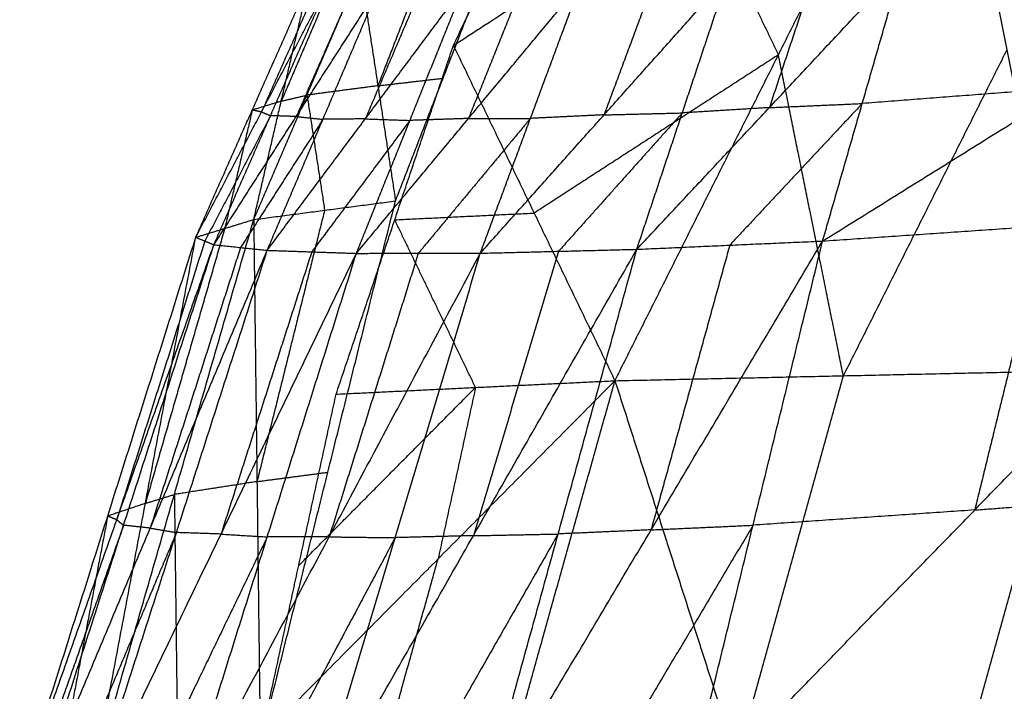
# Model space of a CAD drawing. Header units: millimetres. Extents: x -106 to 110, y -96 to 120.
# Tile 151 of 256: x -104.96 to -102.09, y -1.39 to 0.57. Entities that reach past the tile are written whole.
import ezdxf

# ---------------------------------------------------------------- set-up
doc = ezdxf.new("R2010")
doc.units = ezdxf.units.MM
doc.header["$MEASUREMENT"] = 0
doc.layers.add('Default', color=7, linetype='Continuous', true_color=0x000000)

msp = doc.modelspace()

# ---------------------------------------------------------------- linework, layer by layer
at = {"layer": 'Default'}
for points in [[(-103.6911, 0.4968, 11.9622), (-102.9791, 0.9579, 12.0244), (-102.2672, 1.4191, 12.0866)], [(-103.2202, -0.4804, 10.861), (-102.7437, 0.4693, 11.4738), (-102.2672, 1.4191, 12.0866)], [(-102.2672, 1.4191, 12.0866), (-102.0779, 0.4839, 11.0801), (-101.8886, -0.4513, 10.0737)], [(-103.6911, 0.4968, 11.9622), (-103.4753, 0.9469, 12.3233), (-103.2595, 1.397, 12.6844)], [(-102.9791, 0.9579, 12.0244), (-102.8614, 0.7136, 11.7491), (-102.7437, 0.4693, 11.4738)], [(-102.6147, -0.0733, 13.7473), (-101.8969, 0.3737, 13.6839), (-101.1791, 0.8207, 13.6205)], [(-103.8598, 0.0436, 11.6614), (-103.721, 0.4012, 11.9059), (-103.5822, 0.7588, 12.1504)], [(-103.7724, 0.7368, 12.2885), (-103.8418, 0.558, 12.1663), (-103.9112, 0.3792, 12.0441)], [(-103.1564, -0.0974, 13.6388), (-102.7701, 0.3155, 13.6981), (-102.3838, 0.7283, 13.7574)], [(-102.6147, -0.0733, 13.7473), (-102.4992, 0.3275, 13.7523), (-102.3838, 0.7283, 13.7574)], [(-104.2731, -0.0107, 11.9696), (-104.1178, 0.352, 12.1982), (-103.9626, 0.7148, 12.4267)], [(-104.0377, 0.697, 12.6096), (-104.1153, 0.5156, 12.4953), (-104.1929, 0.3343, 12.3811)], [(-103.9626, 0.7148, 12.4267), (-103.9112, 0.3792, 12.0441), (-103.8598, 0.0436, 11.6614)], [(-103.6126, -0.1089, 13.4553), (-103.2519, 0.2944, 13.5796), (-102.8913, 0.6976, 13.7039)], [(-103.1564, -0.0974, 13.6388), (-103.0238, 0.3001, 13.6713), (-102.8913, 0.6976, 13.7039)], [(-102.6375, 0.713, 13.7307), (-102.7038, 0.5142, 13.7144), (-102.7701, 0.3155, 13.6981)], [(-104.442, -0.0625, 12.4086), (-104.2774, 0.3084, 12.6006), (-104.1127, 0.6793, 12.7925)], [(-104.442, -0.0625, 12.4086), (-104.2505, 0.3028, 12.7058), (-104.0589, 0.6681, 13.003)], [(-104.3893, -0.0841, 12.6733), (-104.2241, 0.292, 12.8381), (-104.0589, 0.6681, 13.003)], [(-104.3893, -0.0841, 12.6733), (-104.1491, 0.2895, 12.9448), (-103.909, 0.6631, 13.2163)], [(-104.2731, -0.0107, 11.9696), (-104.1929, 0.3343, 12.3811), (-104.1127, 0.6793, 12.7925)], [(-104.0858, 0.6737, 12.8977), (-104.1681, 0.4882, 12.8018), (-104.2505, 0.3028, 12.7058)], [(-104.2338, -0.1003, 12.9498), (-103.9478, 0.2827, 13.183), (-103.6617, 0.6657, 13.4162)], [(-104.2338, -0.1003, 12.9498), (-104.0714, 0.2814, 13.083), (-103.909, 0.6631, 13.2163)], [(-103.9839, 0.6656, 13.1096), (-104.0665, 0.4776, 13.0272), (-104.1491, 0.2895, 12.9448)], [(-103.9739, -0.1092, 13.218), (-103.6471, 0.2838, 13.4014), (-103.3203, 0.6769, 13.5848)], [(-103.9739, -0.1092, 13.218), (-103.8178, 0.2782, 13.3171), (-103.6617, 0.6657, 13.4162)], [(-103.7853, 0.6644, 13.3163), (-103.8665, 0.4736, 13.2496), (-103.9478, 0.2827, 13.183)], [(-103.491, 0.6713, 13.5005), (-103.5691, 0.4776, 13.4509), (-103.6471, 0.2838, 13.4014)], [(-103.6126, -0.1089, 13.4553), (-103.4665, 0.284, 13.52), (-103.3203, 0.6769, 13.5848)], [(-103.1058, 0.6872, 13.6444), (-103.1789, 0.4908, 13.612), (-103.2519, 0.2944, 13.5796)], [(-104.0329, -0.5196, 11.3346), (-103.862, -0.0114, 11.6484), (-103.6911, 0.4968, 11.9622)], [(-103.6911, 0.4968, 11.9622), (-103.4556, 0.0082, 11.4116), (-103.2202, -0.4804, 10.861)], [(-102.7437, 0.4693, 11.4738), (-103.0997, 0.2387, 11.4427), (-103.4556, 0.0082, 11.4116)], [(-102.5544, -0.4659, 10.4673), (-102.6491, 0.0017, 10.9706), (-102.7437, 0.4693, 11.4738)], [(-102.0779, 0.4839, 11.0801), (-102.3162, 0.009, 10.7737), (-102.5544, -0.4659, 10.4673)], [(-103.9112, 0.3792, 12.0441), (-104.0145, 0.3656, 12.1211), (-104.1178, 0.352, 12.1982)], [(-103.9112, 0.3792, 12.0441), (-103.8161, 0.3902, 11.975), (-103.721, 0.4012, 11.9059)], [(-101.8969, 0.3737, 13.6839), (-102.1981, 0.3506, 13.7181), (-102.4992, 0.3275, 13.7523)], [(-104.1929, 0.3343, 12.3811), (-104.1554, 0.3431, 12.2896), (-104.1178, 0.352, 12.1982)], [(-104.1178, 0.352, 12.1982), (-104.0921, 0.1842, 12.0068), (-104.0665, 0.0164, 11.8155)], [(-104.1929, 0.3343, 12.3811), (-104.2351, 0.3213, 12.4908), (-104.2774, 0.3084, 12.6006)], [(-102.4992, 0.3275, 13.7523), (-102.6924, 0.1211, 13.7227), (-102.8855, -0.0853, 13.693)], [(-102.7701, 0.3155, 13.6981), (-102.6347, 0.3215, 13.7252), (-102.4992, 0.3275, 13.7523)], [(-104.2241, 0.292, 12.8381), (-104.3199, 0.1094, 12.6895), (-104.4156, -0.0733, 12.541)], [(-104.2774, 0.3084, 12.6006), (-104.3175, 0.1359, 12.3948), (-104.3575, -0.0366, 12.1891)], [(-104.2505, 0.3028, 12.7058), (-104.2639, 0.3056, 12.6532), (-104.2774, 0.3084, 12.6006)], [(-104.2505, 0.3028, 12.7058), (-104.2373, 0.2974, 12.772), (-104.2241, 0.292, 12.8381)], [(-104.1491, 0.2895, 12.9448), (-104.1866, 0.2908, 12.8915), (-104.2241, 0.292, 12.8381)], [(-104.1491, 0.2895, 12.9448), (-104.1102, 0.2855, 13.0139), (-104.0714, 0.2814, 13.083)], [(-103.2519, 0.2944, 13.5796), (-103.3592, 0.2892, 13.5498), (-103.4665, 0.284, 13.52)], [(-103.0238, 0.3001, 13.6713), (-103.2042, 0.0985, 13.6092), (-103.3845, -0.1031, 13.547)], [(-103.2519, 0.2944, 13.5796), (-103.1379, 0.2972, 13.6255), (-103.0238, 0.3001, 13.6713)], [(-102.7701, 0.3155, 13.6981), (-102.897, 0.3078, 13.6847), (-103.0238, 0.3001, 13.6713)], [(-104.0714, 0.2814, 13.083), (-104.1914, 0.0946, 12.9473), (-104.3115, -0.0922, 12.8115)], [(-103.8178, 0.2782, 13.3171), (-103.9608, 0.0867, 13.2005), (-104.1039, -0.1048, 13.0839)], [(-103.9478, 0.2827, 13.183), (-104.0096, 0.2821, 13.133), (-104.0714, 0.2814, 13.083)], [(-103.9478, 0.2827, 13.183), (-103.8828, 0.2805, 13.2501), (-103.8178, 0.2782, 13.3171)], [(-103.6471, 0.2838, 13.4014), (-103.7325, 0.281, 13.3593), (-103.8178, 0.2782, 13.3171)], [(-103.4665, 0.284, 13.52), (-103.6299, 0.0875, 13.4283), (-103.7933, -0.109, 13.3367)], [(-103.6471, 0.2838, 13.4014), (-103.5568, 0.2839, 13.4607), (-103.4665, 0.284, 13.52)], [(-104.2731, -0.0107, 11.9696), (-104.0665, 0.0164, 11.8155), (-103.8598, 0.0436, 11.6614)], [(-104.2541, -1.5381, 10.8596), (-104.057, -0.7472, 11.2605), (-103.8598, 0.0436, 11.6614)], [(-104.0665, 0.0164, 11.8155), (-104.165, -0.379, 11.6151), (-104.2636, -0.7744, 11.4146)], [(-103.862, -0.0114, 11.6484), (-103.6588, -0.0016, 11.53), (-103.4556, 0.0082, 11.4116)], [(-103.0204, -1.7299, 13.7788), (-102.1714, -0.8572, 13.7281), (-101.3223, 0.0155, 13.6775)], [(-102.6147, -0.0733, 13.7473), (-101.9685, -0.0289, 13.7124), (-101.3223, 0.0155, 13.6775)], [(-104.7357, -1.6133, 11.2286), (-104.5044, -0.812, 11.5991), (-104.2731, -0.0107, 11.9696)], [(-104.442, -0.0625, 12.4086), (-104.3575, -0.0366, 12.1891), (-104.2731, -0.0107, 11.9696)], [(-104.2731, -0.0107, 11.9696), (-104.2636, -0.7744, 11.4146), (-104.2541, -1.5381, 10.8596)], [(-103.6266, -0.5, 11.0978), (-103.7443, -0.2557, 11.3731), (-103.862, -0.0114, 11.6484)], [(-104.3575, -0.0366, 12.1891), (-104.4732, -0.4373, 12.0039), (-104.5889, -0.8379, 11.8186)], [(-101.9685, -0.0289, 13.7124), (-102.0699, -0.4431, 13.7202), (-102.1714, -0.8572, 13.7281)], [(-104.9553, -1.6873, 11.799), (-104.6987, -0.8749, 12.1038), (-104.442, -0.0625, 12.4086)], [(-104.9553, -1.6873, 11.799), (-104.6723, -0.8857, 12.2361), (-104.3893, -0.0841, 12.6733)], [(-104.9158, -1.7196, 12.1592), (-104.6525, -0.9018, 12.4162), (-104.3893, -0.0841, 12.6733)], [(-104.7357, -1.6133, 11.2286), (-104.5889, -0.8379, 11.8186), (-104.442, -0.0625, 12.4086)], [(-104.4156, -0.0733, 12.541), (-104.544, -0.4795, 12.3885), (-104.6723, -0.8857, 12.2361)], [(-104.442, -0.0625, 12.4086), (-104.4156, -0.0733, 12.541), (-104.3893, -0.0841, 12.6733)], [(-104.3893, -0.0841, 12.6733), (-104.3115, -0.0922, 12.8115), (-104.2338, -0.1003, 12.9498)], [(-103.615, -1.7568, 13.579), (-103.1148, -0.9151, 13.6631), (-102.6147, -0.0733, 13.7473)], [(-103.1564, -0.0974, 13.6388), (-102.8855, -0.0853, 13.693), (-102.6147, -0.0733, 13.7473)], [(-102.8855, -0.0853, 13.693), (-103.0002, -0.5002, 13.6781), (-103.1148, -0.9151, 13.6631)], [(-103.0204, -1.7299, 13.7788), (-102.8175, -0.9016, 13.763), (-102.6147, -0.0733, 13.7473)], [(-104.9158, -1.7196, 12.1592), (-104.5748, -0.91, 12.5545), (-104.2338, -0.1003, 12.9498)], [(-104.7629, -1.7455, 12.5458), (-104.4984, -0.9229, 12.7478), (-104.2338, -0.1003, 12.9498)], [(-104.7629, -1.7455, 12.5458), (-104.3684, -0.9274, 12.8819), (-103.9739, -0.1092, 13.218)], [(-104.3115, -0.0922, 12.8115), (-104.4431, -0.5011, 12.683), (-104.5748, -0.91, 12.5545)], [(-104.4935, -1.7622, 12.932), (-104.0531, -0.9355, 13.1937), (-103.6126, -0.1089, 13.4553)], [(-104.4935, -1.7622, 12.932), (-104.2337, -0.9357, 13.075), (-103.9739, -0.1092, 13.218)], [(-104.1039, -0.1048, 13.0839), (-104.2361, -0.5161, 12.9829), (-104.3684, -0.9274, 12.8819)], [(-104.2338, -0.1003, 12.9498), (-104.1039, -0.1048, 13.0839), (-103.9739, -0.1092, 13.218)], [(-104.109, -1.7669, 13.287), (-103.6327, -0.9321, 13.4629), (-103.1564, -0.0974, 13.6388)], [(-104.109, -1.7669, 13.287), (-103.8608, -0.9379, 13.3711), (-103.6126, -0.1089, 13.4553)], [(-103.7933, -0.109, 13.3367), (-103.9232, -0.5223, 13.2652), (-104.0531, -0.9355, 13.1937)], [(-103.9739, -0.1092, 13.218), (-103.7933, -0.109, 13.3367), (-103.6126, -0.1089, 13.4553)], [(-103.3845, -0.1031, 13.547), (-103.5086, -0.5176, 13.5049), (-103.6327, -0.9321, 13.4629)], [(-103.615, -1.7568, 13.579), (-103.3857, -0.9271, 13.6089), (-103.1564, -0.0974, 13.6388)], [(-103.6126, -0.1089, 13.4553), (-103.3845, -0.1031, 13.547), (-103.1564, -0.0974, 13.6388)], [(-103.2202, -0.4804, 10.861), (-102.5544, -0.4659, 10.4673), (-101.8886, -0.4513, 10.0737)], [(-102.5094, -2.691, 9.348), (-102.199, -1.5711, 9.7108), (-101.8886, -0.4513, 10.0737)], [(-104.2508, -1.5189, 10.8674), (-103.7355, -0.9997, 10.8642), (-103.2202, -0.4804, 10.861)], [(-104.0329, -0.5196, 11.3346), (-103.6266, -0.5, 11.0978), (-103.2202, -0.4804, 10.861)], [(-103.8485, -2.7211, 10.1417), (-103.5343, -1.6008, 10.5013), (-103.2202, -0.4804, 10.861)], [(-103.2202, -0.4804, 10.861), (-102.8648, -1.5857, 10.1045), (-102.5094, -2.691, 9.348)], [(-102.8648, -1.5857, 10.1045), (-102.7096, -1.0258, 10.2859), (-102.5544, -0.4659, 10.4673)], [(-104.1419, -1.0192, 11.101), (-103.8842, -0.7596, 11.0994), (-103.6266, -0.5, 11.0978)], [(-103.6266, -0.5, 11.0978), (-103.681, -0.7498, 10.981), (-103.7355, -0.9997, 10.8642)], [(-104.2508, -1.5189, 10.8674), (-104.1419, -1.0192, 11.101), (-104.0329, -0.5196, 11.3346)], [(-104.2636, -0.7744, 11.4146), (-104.384, -0.7932, 11.5069), (-104.5044, -0.812, 11.5991)], [(-104.2636, -0.7744, 11.4146), (-104.1603, -0.7608, 11.3376), (-104.057, -0.7472, 11.2605)], [(-101.4497, -0.8026, 13.745), (-101.8742, -1.239, 13.7704), (-102.2988, -1.6753, 13.7957)], [(-102.1714, -0.8572, 13.7281), (-101.8105, -0.8299, 13.7366), (-101.4497, -0.8026, 13.745)], [(-104.5889, -0.8379, 11.8186), (-104.5466, -0.825, 11.7089), (-104.5044, -0.812, 11.5991)], [(-104.5044, -0.812, 11.5991), (-104.4996, -1.1939, 11.3216), (-104.4949, -1.5757, 11.0441)], [(-104.5889, -0.8379, 11.8186), (-104.6438, -0.8564, 11.9612), (-104.6987, -0.8749, 12.1038)], [(-102.1714, -0.8572, 13.7281), (-102.4944, -0.8794, 13.7456), (-102.8175, -0.9016, 13.763)], [(-104.6987, -0.8749, 12.1038), (-104.7721, -1.2626, 11.8088), (-104.8455, -1.6503, 11.5138)], [(-104.6723, -0.8857, 12.2361), (-104.6855, -0.8803, 12.17), (-104.6987, -0.8749, 12.1038)], [(-104.6723, -0.8857, 12.2361), (-104.6624, -0.8937, 12.3262), (-104.6525, -0.9018, 12.4162)], [(-104.6525, -0.9018, 12.4162), (-104.794, -1.3026, 12.1976), (-104.9355, -1.7034, 11.9791)], [(-104.5748, -0.91, 12.5545), (-104.6136, -0.9059, 12.4854), (-104.6525, -0.9018, 12.4162)], [(-104.5748, -0.91, 12.5545), (-104.5366, -0.9165, 12.6512), (-104.4984, -0.9229, 12.7478)], [(-103.1148, -0.9151, 13.6631), (-103.2503, -0.9211, 13.636), (-103.3857, -0.9271, 13.6089)], [(-102.8175, -0.9016, 13.763), (-103.0676, -1.3225, 13.721), (-103.3177, -1.7434, 13.6789)], [(-103.1148, -0.9151, 13.6631), (-102.9662, -0.9083, 13.7131), (-102.8175, -0.9016, 13.763)], [(-104.4984, -0.9229, 12.7478), (-104.6689, -1.3278, 12.5502), (-104.8394, -1.7326, 12.3525)], [(-104.2337, -0.9357, 13.075), (-104.431, -1.3448, 12.907), (-104.6282, -1.7539, 12.7389)], [(-104.3684, -0.9274, 12.8819), (-104.4334, -0.9252, 12.8149), (-104.4984, -0.9229, 12.7478)], [(-104.3684, -0.9274, 12.8819), (-104.3011, -0.9316, 12.9785), (-104.2337, -0.9357, 13.075)], [(-103.8608, -0.9379, 13.3711), (-104.081, -1.3512, 13.2403), (-104.3013, -1.7645, 13.1095)], [(-104.0531, -0.9355, 13.1937), (-104.1434, -0.9356, 13.1343), (-104.2337, -0.9357, 13.075)], [(-104.0531, -0.9355, 13.1937), (-103.9569, -0.9367, 13.2824), (-103.8608, -0.9379, 13.3711)], [(-103.3857, -0.9271, 13.6089), (-103.6239, -1.3445, 13.5209), (-103.862, -1.7618, 13.433)], [(-103.6327, -0.9321, 13.4629), (-103.7468, -0.935, 13.417), (-103.8608, -0.9379, 13.3711)], [(-103.6327, -0.9321, 13.4629), (-103.5092, -0.9296, 13.5359), (-103.3857, -0.9271, 13.6089)], [(-104.0496, -2.12, 10.5045), (-103.8926, -1.5598, 10.6844), (-103.7355, -0.9997, 10.8642)]]:
    msp.add_open_spline(points, degree=2, dxfattribs=at)

doc.saveas('drawing.dxf')
